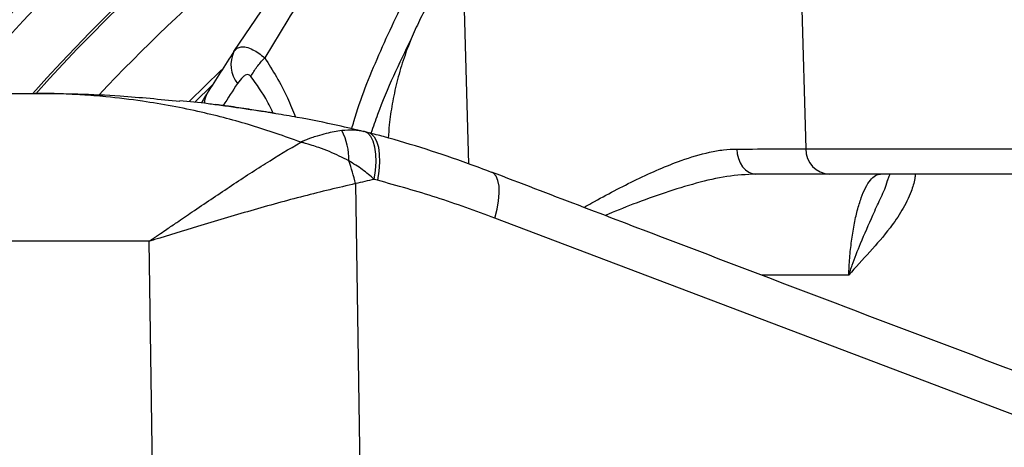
# Model space of a CAD drawing. Extents: x 0 to 16820, y 0 to 11880.
# Tile 27 of 77: x 7539 to 7728, y 6662 to 6745. Entities that reach past the tile are written whole.
import ezdxf

# ---------------------------------------------------------------- set-up
doc = ezdxf.new("R2010")
doc.units = 0
doc.header["$LTSCALE"] = 20
doc.layers.get('0').update_dxf_attribs({"linetype": 'CONTINUOUS'})
doc.styles.add('SLDTEXTSTYLE0', font='TXT', dxfattribs={"width": 0.605})
doc.dimstyles.new('SLDDIMSTYLE1', dxfattribs={"dimtxt": 100, "dimasz": 100, "dimexe": 0, "dimexo": 0.0625, "dimgap": 25, "dimtad": 1, "dimdec": 4, "dimlfac": 20, "dimzin": 12, "dimtxsty": 'SLDTEXTSTYLE0', "dimsah": 1, "dimcen": 0.09, "dimazin": 3, "dimtfac": 1, "dimtofl": 0, "dimtmove": 0, "dimatfit": 3, "dimtolj": 1, "dimtzin": 12})

# ---------------------------------------------------------------- blocks, each defined once
blk = doc.blocks.new('_D_2')
at = {"color": 7, "linetype": 'CONTINUOUS'}
for p, q in [((4317.75, 7120.33), (3817.21, 7208.59)), ((7831.16, 6507.87), (11826.43, 6507.87))]:
    blk.add_line(p, q, dxfattribs=at)
blk.add_arc((7791.16, 6507.87), 4005.26, 0, 170, dxfattribs=at)
for points in [[(3846.75, 7203.38), (3880.08, 7298.85), (3850.61, 7304.42)], [(11796.43, 6507.87), (11810.18, 6608.05), (11780.18, 6607.68)]]:
    blk.add_solid(points, dxfattribs=at)
at = {"color": 7, "linetype": 'CONTINUOUS', "insert": (8009.94, 10638.69), "char_height": 100, "attachment_point": 1, "rotation": 355, "style": 'SLDTEXTSTYLE0'}
blk.add_mtext('170°', dxfattribs=at)

msp = doc.modelspace()

# ---------------------------------------------------------------- linework, layer by layer
at = {"color": 8, "linetype": 'CONTINUOUS'}
for p, q in [((7688.4861191, 6778.8716352), (7690.0887688, 6719.6971423)), ((7625.2863829, 6716.8364471), (7624.1901045, 6757.3138273)), ((7590.4584949, 6744.5450223), (7586.0233133, 6737.207765)), ((7575.9380584, 6731.9564617), (7572.5829576, 6728.6850012)), ((7690.0887688, 6719.6971423), (7867.1647211, 6719.6971423)), ((7603.4860288, 6713.0224651), (7605.1285242, 6606.8716368)), ((7607.6995258, 6713.6794275), (7607.1092908, 6713.8273663)), ((7764.6409006, 6655.4834938), (7630.3175961, 6706.3970065)), ((7563.7846415, 6701.9417233), (7424.2713426, 6701.9417233)), ((7565.2556692, 6606.8716368), (7563.7846415, 6701.9417233)), ((7698.3581235, 6695.3951812), (7681.7463388, 6695.3951812))]:
    msp.add_line(p, q, dxfattribs=at)
at = {"color": 7, "linetype": 'CONTINUOUS'}
for p, q in [((7580.1036631, 6738.4277827), (7586.4909713, 6747.871632)), ((7420.8110546, 6730.3716338), (7541.8788319, 6730.3716338)), ((7606.0234432, 6722.7980441), (7605.1946704, 6723.0218149)), ((7694.7218676, 6714.8716396), (7680.5201222, 6714.8716396)), ((7867.1647211, 6714.8716396), (7694.7218676, 6714.8716396))]:
    msp.add_line(p, q, dxfattribs=at)
at = {"color": 8, "linetype": 'CONTINUOUS', "flags": 128}
for points in [[(7571.5284173, 6728.8666016), (7577.6096706, 6734.748537), (7577.8750156, 6734.9979973)], [(7607.1092908, 6713.8273663), (7607.3435818, 6715.5443079), (7607.4375932, 6717.1907074), (7607.3883598, 6718.7146938), (7607.1974312, 6720.0683004), (7606.8708275, 6721.2089098), (7606.4188306, 6722.1005655), (7605.855671, 6722.7152235), (7605.1990812, 6723.0334974)], [(7606.0309683, 6722.8250003), (7606.4983134, 6722.6189769), (7607.0888464, 6722.0523751), (7607.5580244, 6721.1866772), (7607.890067, 6720.0509852), (7608.0738132, 6718.6835057), (7608.103094, 6717.1301788), (7607.9769258, 6715.4432482), (7607.6995258, 6713.6794275)], [(7676.8341859, 6719.6834779), (7676.9281005, 6718.7352276), (7677.1535476, 6717.8285963), (7677.5022571, 6716.9967538), (7677.9614662, 6716.2701881), (7678.5143663, 6715.6754977), (7679.1407068, 6715.2344382), (7679.8175548, 6714.9631775), (7680.5201222, 6714.8716396)], [(7630.3175961, 6706.3970065), (7630.7488059, 6708.0842948), (7631.0282772, 6709.6994913), (7631.1468755, 6711.1898607), (7631.1007564, 6712.5068105), (7630.8913951, 6713.6073655), (7630.5256312, 6714.455629), (7630.0154154, 6715.0239295), (7629.6655362, 6715.21532)]]:
    msp.add_lwpolyline(points, dxfattribs=at)
at = {"color": 7, "linetype": 'CONTINUOUS'}
for centre, radius, start, end in [((7791.1647235, 6507.8716374), 3487, 190, 170), ((7791.1647235, 6507.8716374), 1348, 190, 170), ((7791.1647235, 6507.8716374), 334.4641016, 116.371199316, 138.299007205), ((7791.1647235, 6507.8716374), 334, 116.859625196, 138.240789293), ((7931.1647235, 6507.8716374), 420, 146.705458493, 148.004688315)]:
    msp.add_arc(centre, radius, start, end, dxfattribs=at)
at = {"color": 8, "linetype": 'CONTINUOUS'}
for centre, radius, start, end in [((7791.1647235, 6507.8716374), 347.8864393, 104.357550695, 140.239750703), ((7791.1647235, 6507.8716374), 345.2830534, 106.973662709, 139.879382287), ((7791.1647235, 6507.8716374), 324.8715574, 123.746160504, 136.835873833), ((7791.1647235, 6507.8716374), 349.6197189, 129.961933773, 140.038066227), ((7585.448898, 6735.8885), 5.917727, 154.58969276, 217.827331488), ((7921.8054456, 6508.2904313), 408, 146.705458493, 147.410498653), ((7578.1698673, 6728.4913867), 3.7334233, 149.10116034, 180.308667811), ((7590.8456851, 6717.8367818), 11.3618899, 357.846678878, 28.273736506), ((7694.902212, 6719.6817279), 4.8134679, 179.816518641, 267.852818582), ((7569.5127766, 6705.4431357), 34.8084487, 12.576559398, 20.107847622)]:
    msp.add_arc(centre, radius, start, end, dxfattribs=at)
for centre, major_axis, ratio, start_param, end_param in [((7625.1545488, 6719.8716374), (70.0293346, -0.1353748), 0.0018675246, 5.5424516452, 5.8993748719), ((7635.886155, 6701.1566767), (49.4002131, -0.9418173), 0.3030432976, 2.1983936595, 2.2918940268)]:
    msp.add_ellipse(centre, major_axis=major_axis, ratio=ratio, start_param=start_param, end_param=end_param, dxfattribs=at)
for points, knots in [([(7565.1315707, 6890.6152781), (7549.0349946, 6881.1092819), (7533.5389535, 6870.5865502), (7503.9940226, 6847.6747198), (7489.9452574, 6835.2857178), (7463.518226, 6808.8382806), (7451.1400711, 6794.7799571), (7428.2510517, 6765.2173503), (7417.7402837, 6749.7131916), (7408.2467144, 6733.6092829)], [0, 0, 0, 0, 0.25, 0.25, 0.5, 0.5, 0.75, 0.75, 1, 1, 1, 1]), ([(7810.7662288, 6866.5827906), (7804.9498901, 6866.406268), (7793.3172577, 6866.053224), (7777.8519124, 6864.3257817), (7764.2851978, 6862.1258039), (7754.6737663, 6860.13401), (7746.7584078, 6858.2173676), (7740.2810713, 6856.4576723), (7733.2570312, 6854.3230813), (7725.4544946, 6851.7019081), (7716.8852341, 6848.5171246), (7707.7612559, 6844.7546616), (7698.2619614, 6840.4328192), (7688.4881024, 6835.5305641), (7678.5405832, 6829.9864511), (7668.5330247, 6823.8119605), (7658.6087506, 6817.0676605), (7648.2770184, 6809.332807), (7637.6886303, 6800.482174), (7626.9995227, 6790.4562554), (7616.848055, 6779.8027789), (7607.322431, 6768.5706132), (7598.4214365, 6756.8642458), (7593.108377, 6748.6445739), (7590.4584949, 6744.5450223)], [0, 0, 0, 0, 0.1002546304, 0.2005084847, 0.2673199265, 0.334131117, 0.3679946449, 0.4019369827, 0.4357971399, 0.4695483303, 0.5042900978, 0.5391702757, 0.5740560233, 0.608805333, 0.643850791, 0.6790232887, 0.7142148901, 0.7492865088, 0.7908618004, 0.8325959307, 0.8744833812, 0.9164365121, 0.9583228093, 1, 1, 1, 1]), ([(7602.7765845, 6723.5735303), (7602.9085102, 6724.0504113), (7604.2531087, 6728.9108237), (7607.9286925, 6737.9208916), (7613.8219535, 6750.5243226), (7618.7792828, 6758.4649844), (7621.2678527, 6762.4511814)], [0, 0, 0, 0, 0.0343735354, 0.3503380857, 0.6738709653, 1, 1, 1, 1]), ([(7614.18846, 6740.876565), (7613.0334805, 6738.4903673), (7610.7206075, 6733.7119512), (7608.1772497, 6727.6254523), (7606.878652, 6723.9067863), (7606.4559941, 6722.6964629)], [0, 0, 0, 0, 0.4022105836, 0.8054359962, 1, 1, 1, 1]), ([(7580.1036631, 6738.4277827), (7580.2916023, 6738.6549642), (7580.6673731, 6739.1091971), (7581.4707123, 6739.3790582), (7582.4815112, 6739.325677), (7583.6214523, 6738.8950059), (7584.8404891, 6738.1644059), (7585.6325177, 6737.5238315), (7586.0233133, 6737.207765)], [0, 0, 0, 0, 0.1761382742, 0.3521755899, 0.5162346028, 0.709773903, 0.85679924, 1, 1, 1, 1]), ([(7583.3638583, 6733.6311138), (7583.7263475, 6734.2494211), (7584.451325, 6735.4860345), (7585.4993175, 6736.6338552), (7586.0233133, 6737.207765)], [0, 0, 0, 0, 0.5000004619, 1, 1, 1, 1]), ([(7586.0233133, 6737.207765), (7586.7925983, 6736.0032549), (7588.3378238, 6733.5838138), (7590.3317551, 6729.7833801), (7591.4370323, 6727.0650879), (7591.9436638, 6725.8190906)], [0, 0, 0, 0, 0.3493731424, 0.7017689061, 1, 1, 1, 1]), ([(7583.3638583, 6733.6311138), (7583.2768853, 6733.7264541), (7583.0987719, 6733.9217031), (7582.7117294, 6734.0166178), (7582.2690562, 6733.8819239), (7581.5640863, 6733.36632), (7581.1059652, 6732.723827), (7580.7747071, 6732.2592533)], [0, 0, 0, 0, 0.1093096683, 0.2238571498, 0.3931820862, 0.5612221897, 1, 1, 1, 1]), ([(7587.6431291, 6726.5843994), (7587.2983349, 6727.3108663), (7586.055696, 6729.9290548), (7584.4929734, 6732.0782525), (7583.3638583, 6733.6311138)], [0, 0, 0, 0, 0.2774693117, 1, 1, 1, 1]), ([(7592.9652278, 6721.0056728), (7589.8140291, 6722.1173981), (7583.4939767, 6724.3470772), (7573.3312103, 6726.9895529), (7563.9656105, 6728.7524678), (7556.2890465, 6729.6796131), (7551.3865172, 6730.0701858), (7548.1788249, 6730.2391925), (7546.0610726, 6730.3132464), (7544.6572577, 6730.3458607), (7543.7254486, 6730.3602465), (7543.1062327, 6730.366618), (7542.5554563, 6730.3703544), (7542.1680932, 6730.3715788), (7541.9106308, 6730.3716278), (7541.8788319, 6730.3716338)], [0, 0, 0, 0, 0.1890268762, 0.379112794, 0.5997357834, 0.737135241, 0.826157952, 0.8846957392, 0.9234254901, 0.9491169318, 0.9661805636, 0.9775187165, 0.985055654, 0.998154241, 1, 1, 1, 1]), ([(7588.1416176, 6726.4700777), (7587.2294367, 6726.6252964), (7585.3950557, 6726.9374387), (7582.4546745, 6727.3490407), (7579.3958208, 6727.8167821), (7577.4482983, 6728.0688581), (7576.4297073, 6728.2006985)], [0, 0, 0, 0, 0.2385162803, 0.4796523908, 0.7278483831, 1, 1, 1, 1]), ([(7600.8520399, 6723.2187337), (7599.8672761, 6723.0669076), (7598.3365707, 6722.8309109), (7596.3446873, 6722.2535399), (7595.153919, 6721.8552701), (7594.3932513, 6721.5765329), (7593.8992219, 6721.3860406), (7593.5766908, 6721.257654), (7593.3654549, 6721.1718812), (7593.2272878, 6721.1150477), (7593.1367554, 6721.0774825), (7593.0774708, 6721.0527702), (7593.0387285, 6721.0365591), (7593.0106445, 6721.0247693), (7592.9875733, 6721.0150768), (7592.972465, 6721.0087186), (7592.9652278, 6721.0056728)], [0, 0, 0, 0, 0.394888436, 0.6138099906, 0.749622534, 0.8367363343, 0.893298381, 0.9302078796, 0.9543286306, 0.9701148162, 0.9804393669, 0.9871977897, 0.991623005, 0.9945152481, 0.9973726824, 1, 1, 1, 1]), ([(7605.1990812, 6723.0334974), (7604.5287541, 6723.1539686), (7603.1751729, 6723.3972344), (7601.6313323, 6723.2786116), (7600.8520399, 6723.2187337)], [0, 0, 0, 0, 0.49522482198, 1, 1, 1, 1]), ([(7563.7846415, 6701.9417233), (7563.8048629, 6701.9554624), (7563.9318128, 6702.0417163), (7564.1289243, 6702.1756648), (7564.4147275, 6702.369989), (7564.7631359, 6702.60689), (7565.3040353, 6702.9748686), (7566.1438089, 6703.5464151), (7567.4483254, 6704.4347026), (7569.479142, 6705.8175409), (7573.5117745, 6708.5596288), (7579.2493938, 6712.4210909), (7586.2375158, 6716.9880802), (7590.724666, 6719.6676749), (7592.9652278, 6721.0056728)], [0, 0, 0, 0, 0.0019859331, 0.0124676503, 0.0193684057, 0.030089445, 0.0467478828, 0.0726431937, 0.1129351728, 0.1757717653, 0.2743294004, 0.5160761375, 0.7583630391, 1, 1, 1, 1]), ([(7602.1995519, 6717.4098736), (7600.976626, 6718.0274421), (7599.1037282, 6718.9732414), (7596.7082099, 6719.8672202), (7595.3294703, 6720.3266193), (7594.4709827, 6720.5882941), (7593.9268158, 6720.7452152), (7593.5798015, 6720.8416991), (7593.3580553, 6720.9018418), (7593.2163212, 6720.9397242), (7593.1257037, 6720.9636972), (7593.0677789, 6720.9789026), (7593.0261767, 6720.9897964), (7592.9941712, 6720.9981545), (7592.9737121, 6721.003469), (7592.9652278, 6721.0056728)], [0, 0, 0, 0, 0.4149070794, 0.6354256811, 0.7690454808, 0.8528615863, 0.9060681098, 0.9399924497, 0.961655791, 0.9754974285, 0.9843425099, 0.9899953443, 0.9936073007, 0.9973490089, 1, 1, 1, 1]), ([(7647.4454229, 6708.4472126), (7647.9462618, 6708.7358732), (7649.9063736, 6709.8655918), (7653.2887634, 6711.6762023), (7657.6123065, 6713.8740262), (7661.9084369, 6715.8438938), (7666.6224936, 6717.7168959), (7670.7496943, 6718.9424653), (7674.2863845, 6719.5832734), (7675.9824729, 6719.6499802), (7676.8341859, 6719.6834779)], [0, 0, 0, 0, 0.0476923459, 0.1866515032, 0.3263124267, 0.4685534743, 0.6119159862, 0.8032459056, 0.9011973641, 1, 1, 1, 1]), ([(7607.1092908, 6713.8273663), (7606.3602117, 6714.4809132), (7604.8473142, 6715.8008666), (7603.0878531, 6716.8700658), (7602.1995519, 6717.4098736)], [0, 0, 0, 0, 0.4951288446, 1, 1, 1, 1]), ([(7680.5201222, 6714.8716396), (7678.6822451, 6714.7672913), (7675.0035402, 6714.5584271), (7669.0997531, 6713.1749135), (7663.0462548, 6711.3407254), (7657.1739113, 6709.2220539), (7653.2867062, 6707.6362575), (7651.4898961, 6706.9032437)], [0, 0, 0, 0, 0.2069667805, 0.4142658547, 0.6187186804, 0.8237576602, 1, 1, 1, 1]), ([(7698.3581235, 6695.3951812), (7698.416875, 6696.5091132), (7698.5348569, 6698.7460577), (7698.8941102, 6702.0136076), (7699.382458, 6705.0981988), (7700.009431, 6707.9195048), (7700.7507275, 6710.3469618), (7701.5989804, 6712.3338781), (7702.5191097, 6713.7721986), (7703.5004654, 6714.6974287), (7704.1702269, 6714.8130354), (7704.5097475, 6714.8716396)], [0, 0, 0, 0, 0.1061080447, 0.2130810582, 0.3233529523, 0.4331839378, 0.5463693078, 0.6580096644, 0.7729320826, 0.8848929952, 1, 1, 1, 1]), ([(7711.1926501, 6714.8716396), (7711.161377, 6714.5758945), (7711.0407301, 6713.434954), (7710.2463218, 6711.0449479), (7708.69536, 6707.8385173), (7705.9881342, 6703.9539656), (7702.4449055, 6699.8906003), (7699.6948766, 6696.9293935), (7698.3634901, 6695.4013406), (7698.3581235, 6695.3951812)], [0, 0, 0, 0, 0.0376433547, 0.1452224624, 0.3163426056, 0.4879637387, 0.7431959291, 0.9989648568, 1, 1, 1, 1]), ([(7603.4860288, 6713.0224651), (7600.1839996, 6712.2485648), (7593.5745274, 6710.6994953), (7583.4091579, 6707.8502719), (7573.8119446, 6705.0015411), (7567.2609779, 6703.0036926), (7564.150431, 6702.0534589), (7563.8090003, 6701.949164), (7563.7846415, 6701.9417233)], [0, 0, 0, 0, 0.2569166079, 0.5142544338, 0.7712857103, 0.9749120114, 0.998210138, 1, 1, 1, 1]), ([(7630.3175961, 6706.3970065), (7626.5903251, 6707.7632222), (7619.1265343, 6710.4990438), (7611.511674, 6712.6184242), (7607.6995258, 6713.6794275)], [0, 0, 0, 0, 0.4993804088, 1, 1, 1, 1]), ([(7698.3581235, 6695.3951812), (7698.3612152, 6695.4042263), (7698.3703568, 6695.4309707), (7698.4028223, 6695.5258757), (7698.5120276, 6695.8437145), (7698.7266594, 6696.4603124), (7699.427673, 6698.424974), (7700.8177286, 6702.0582702), (7702.7059096, 6706.2630897), (7704.4029801, 6710.0763108), (7705.4607136, 6712.2002907), (7705.7539134, 6713.4283116), (7705.7863002, 6713.5639584)], [0, 0, 0, 0, 0.0013991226, 0.0041369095, 0.0146812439, 0.0505965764, 0.0997477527, 0.3206042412, 0.6241813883, 0.8009327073, 0.9780110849, 1, 1, 1, 1])]:
    msp.add_open_spline(points, degree=3, knots=knots, dxfattribs=at)
at = {"color": 7, "linetype": 'CONTINUOUS'}
for points, knots in [([(7621.7423354, 6754.2395091), (7620.324516, 6752.1239906), (7618.188959, 6748.9375408), (7615.7682002, 6744.4131823), (7614.7155955, 6742.056681), (7614.18846, 6740.876565)], [0, 0, 0, 0, 0.4965100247, 0.7478564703, 1, 1, 1, 1]), ([(7614.18846, 6740.876565), (7613.6554014, 6739.4926338), (7612.6000448, 6736.7527077), (7611.4095332, 6732.5627277), (7610.5312608, 6728.4273193), (7609.992329, 6724.8424722), (7609.8487435, 6722.6413821), (7609.7936456, 6721.7967606)], [0, 0, 0, 0, 0.2261496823, 0.4477342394, 0.6635721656, 0.8709029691, 1, 1, 1, 1]), ([(7541.8788319, 6730.3716338), (7541.9127717, 6730.3716303), (7547.3661051, 6730.3710762), (7556.6580354, 6730.1699278), (7565.8725752, 6729.2549451), (7569.6880345, 6728.8760788)], [0, 0, 0, 0, 0.00365606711, 0.5874444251, 1, 1, 1, 1]), ([(7574.9392782, 6730.3628421), (7574.7937094, 6730.1502467), (7574.3912324, 6729.5624507), (7574.0761106, 6728.9206732), (7573.8749628, 6728.5110152)], [0, 0, 0, 0, 0.3616823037, 1, 1, 1, 1]), ([(7576.4299904, 6728.2027996), (7576.0003886, 6728.2629245), (7573.7554747, 6728.5771113), (7571.4996843, 6728.7823537), (7569.6755772, 6728.9483196)], [0, 0, 0, 0, 0.1913667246, 1, 1, 1, 1]), ([(7588.033763, 6726.5201456), (7587.6083016, 6726.5907668), (7585.9269159, 6726.8698558), (7582.9285938, 6727.3144084), (7579.512123, 6727.8603402), (7577.3722229, 6728.1252832), (7576.520351, 6728.2307542)], [0, 0, 0, 0, 0.1111618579, 0.4393017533, 0.7767918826, 1, 1, 1, 1]), ([(7605.1825558, 6723.016823), (7603.4940604, 6723.4150594), (7599.2075433, 6724.4260466), (7593.5221252, 6725.5746512), (7589.5153934, 6726.2357956), (7588.140366, 6726.4626867)], [0, 0, 0, 0, 0.2991693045, 0.75948941, 1, 1, 1, 1]), ([(7629.6516185, 6715.1799298), (7628.1746311, 6715.7501814), (7624.0177228, 6717.3551266), (7617.0960264, 6719.6459188), (7610.6950019, 6721.6203084), (7606.9872547, 6722.563317), (7606.0283159, 6722.8072083)], [0, 0, 0, 0, 0.1905079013, 0.5361751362, 0.8800404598, 1, 1, 1, 1]), ([(7763.9389199, 6664.3301493), (7752.143372, 6668.757841), (7718.4887598, 6681.3907637), (7673.7429441, 6698.3991054), (7640.7940531, 6710.9840284), (7629.6677862, 6715.2337379)], [0, 0, 0, 0, 0.26329666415, 0.75122811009, 1, 1, 1, 1]), ([(7705.8327173, 6713.5537213), (7705.9142117, 6713.8056515), (7706.0859322, 6714.3365043), (7706.241013, 6714.6873152), (7706.3224961, 6714.8716396)], [0, 0, 0, 0, 0.4745761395, 1, 1, 1, 1])]:
    msp.add_open_spline(points, degree=3, knots=knots, dxfattribs=at)

# ---------------------------------------------------------------- dimensions: what is measured, and where the dimension line sits
dim = msp.add_angular_dim_2l(base=(8140.2463275, 10497.8926284), line1=((6833.3630896, 6507.8716374), (7791.1647235, 6507.8716374)), line2=((4357.1400888, 7113.3828329), (6463.6438724, 6741.9493809)), dimstyle='SLDDIMSTYLE1', dxfattribs=at)
dim.commit()
dim.dimension.update_dxf_attribs({"geometry": '_D_2', "text_midpoint": (8140.2463275, 10497.8926284), "dimtype": 162})

doc.saveas('drawing.dxf')
